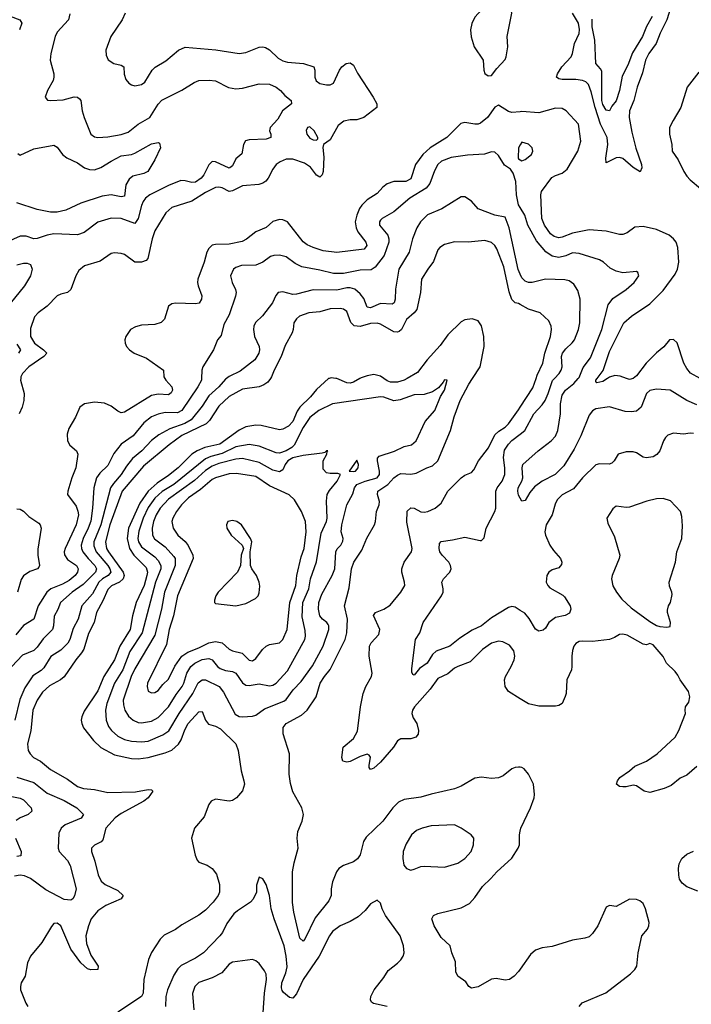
# Model space of a CAD drawing. Header units: inches. Extents: x 1954678 to 2060271, y 904822 to 1016299.
# Tile 239 of 256: x 1997027 to 2001016, y 966283 to 972131. Entities that reach past the tile are written whole.
import ezdxf

# ---------------------------------------------------------------- set-up
doc = ezdxf.new("R2010")
doc.units = ezdxf.units.IN
doc.header["$MEASUREMENT"] = 0
for name, color, linetype in [('B9996', 7, 'Continuous'), ('B9997', 7, 'Continuous'), ('C0906', 7, 'Continuous'), ('C0907', 7, 'Continuous')]:
    doc.layers.add(name, color=color, linetype=linetype)

msp = doc.modelspace()

# ---------------------------------------------------------------- linework, layer by layer
at = {"layer": 'B9996', "color": 5}
for points, elevation in [([(1998106.9, 970000), (1998106.7, 969990), (1998085.6, 969950), (1997990, 969809.3), (1997963.2, 969796.8), (1997890, 969797.1), (1997850, 969787.6), (1997810, 969772.5), (1997763.3, 969736.7), (1997701.5, 969658.5), (1997629.6, 969610.4), (1997586.6, 969553.4), (1997550, 969483.5), (1997502.8, 969437.2), (1997483.5, 969410), (1997467.3, 969350), (1997459.9, 969230), (1997448.2, 969151.8), (1997433.1, 969110), (1997403, 969050), (1997392.7, 969010), (1997394.2, 968990), (1997402.4, 968970), (1997433, 968930), (1997472.4, 968890), (1997483.1, 968870), (1997477.2, 968850), (1997403.9, 968776.1), (1997338.8, 968730), (1997269.6, 968670.4), (1997252.6, 968627.4), (1997230.8, 968589.2), (1997226.9, 968530), (1997220.9, 968510), (1997165.5, 968454.5), (1997130, 968404.1), (1997110, 968385), (1997042.7, 968357.3), (1996979.8, 968290)], 640), ([(1998255.5, 970000), (1998250, 969995.4), (1998210.1, 969949.9), (1998150, 969896.1), (1998110, 969835.4), (1998045, 969755), (1998007.1, 969732.9), (1997918.5, 969701.5), (1997853.8, 969666.2), (1997810, 969631.3), (1997751.9, 969570), (1997696.2, 969523.8), (1997661.1, 969478.9), (1997630, 969429.3), (1997583, 969377), (1997566.4, 969350), (1997508, 969130), (1997467.7, 969030), (1997466.8, 969006.8), (1997481.2, 968970), (1997550.1, 968890), (1997562.4, 968870), (1997567.3, 968850), (1997552.2, 968830), (1997518, 968810), (1997497.6, 968790), (1997459, 968721), (1997396.4, 968650), (1997374.3, 968570), (1997344.4, 968515.6), (1997323.8, 968450), (1997312.2, 968427.8), (1997270, 968386.9), (1997211.7, 968348.3), (1997170, 968281.8), (1997154.1, 968265.9), (1997105.5, 968234.5), (1997056.9, 968163.1), (1997026.7, 968093.3), (1996998.5, 967970)], 660), ([(1997888.6, 970000), (1997894, 969990), (1997930.2, 969950), (1997934, 969930), (1997925.9, 969914.1), (1997910, 969902.9), (1997850, 969907.5), (1997810, 969899.3), (1997650, 969800.7), (1997630, 969796.8), (1997610, 969804.8), (1997570, 969835.8), (1997530, 969852.3), (1997470, 969858.3), (1997411.3, 969850), (1997384, 969830), (1997358.7, 969770), (1997317.9, 969702.1), (1997309.2, 969670), (1997311.4, 969630), (1997324.3, 969604.3), (1997364.9, 969570), (1997372.4, 969550), (1997359.8, 969470), (1997335.5, 969410), (1997312.1, 969330), (1997311.2, 969310), (1997362, 969242), (1997372.8, 969212.8), (1997375.7, 969190), (1997362.1, 969130), (1997296.8, 968990), (1997291.1, 968970), (1997292.1, 968952.1), (1997310, 968924), (1997364, 968890), (1997374.8, 968870), (1997370.1, 968850), (1997355.7, 968830), (1997320.3, 968799.7), (1997281.8, 968778.2), (1997211.6, 968750), (1997187.6, 968730), (1997136.9, 968650), (1997109.6, 968570.4), (1997050, 968532.1), (1997003.4, 968476.6)], 620), ([(1997032.9, 970000), (1997031.9, 969990), (1997053.1, 969910), (1997051.8, 969870), (1997042.1, 969830), (1997022.5, 969790)], 580), ([(1998516.3, 970000), (1998501.4, 969978.6), (1998477.8, 969962.2), (1998450, 969951), (1998350, 969936.9), (1998270, 969892.5), (1998210, 969834.5), (1998154.2, 969750), (1998135.1, 969730), (1997990, 969661), (1997914.4, 969605.6), (1997761.7, 969478.3), (1997636.1, 969330), (1997562.9, 969130), (1997536.1, 969030), (1997542.9, 968990), (1997553.3, 968970), (1997640.7, 968850), (1997646.4, 968830), (1997641.1, 968810), (1997618.6, 968790), (1997572.1, 968767.9), (1997550, 968746.5), (1997521, 968679), (1997483.4, 968610), (1997469.6, 968550), (1997435.1, 968484.9), (1997408.2, 968391.8), (1997394.7, 968370), (1997360.1, 968330), (1997291.1, 968228.9), (1997269.1, 968210), (1997204.6, 968175.4), (1997162.6, 968137.4), (1997131.3, 968090), (1997105.4, 968030), (1997092.1, 967907.9), (1997073.7, 967830), (1997076.5, 967790), (1997087.9, 967770), (1997109, 967750), (1997150, 967727.6), (1997210, 967676.8), (1997310, 967619.8), (1997370, 967577.7), (1997405.9, 967565.9), (1997470, 967559), (1997550, 967540.8), (1997714.7, 967545.3), (1997790, 967559.1), (1997810, 967557.1), (1997817.1, 967550), (1997788.9, 967510), (1997764.9, 967490), (1997630, 967417.3), (1997594.3, 967390), (1997539, 967330), (1997520.6, 967259.4), (1997510, 967247.6), (1997471.1, 967228.9), (1997453.7, 967210), (1997454, 967190), (1997473.3, 967133.3), (1997491.9, 967051.9), (1997510, 967014), (1997534.8, 966994.8), (1997610, 966958.8), (1997641.7, 966930), (1997630.3, 966910), (1997538, 966870), (1997490, 966838.7), (1997452, 966790), (1997434.8, 966750), (1997419.2, 966690), (1997424.2, 966644.2), (1997450, 966575.3), (1997493.4, 966510), (1997491.3, 966490), (1997450, 966488.8), (1997430, 966493.3), (1997390, 966529), (1997331.1, 966610), (1997270, 966749.6), (1997250, 966765.1), (1997230, 966763.7), (1997214.6, 966745.4), (1997158.5, 966650), (1997090.2, 966569.8), (1997073.8, 966530), (1997059.7, 966450), (1997035.8, 966410), (1997030.9, 966390), (1997032.2, 966370), (1997062.5, 966290), (1997075.6, 966270)], 680), ([(1998864.2, 970000), (1998860.9, 969999.1), (1998790, 969934.2), (1998753.6, 969890), (1998690.6, 969829.4), (1998675.2, 969804.8), (1998650, 969745.1), (1998623, 969717), (1998590, 969699.4), (1998570, 969694.2), (1998461.3, 969721.3), (1998430, 969722.2), (1998370, 969711.9), (1998330, 969692), (1998214.6, 969610), (1998126.7, 969590), (1998081.6, 969570), (1998050.1, 969550), (1997967.1, 969470), (1997910, 969423.6), (1997842.6, 969377.4), (1997789, 969330), (1997741.2, 969258.8), (1997672.9, 969110), (1997665.2, 969050), (1997679.4, 968990), (1997704.8, 968950), (1997778.3, 968878.3), (1997785.1, 968850), (1997781.4, 968830), (1997765.9, 968770), (1997719.2, 968670), (1997696.5, 968590), (1997682.9, 968510), (1997621.6, 968410), (1997589.6, 968330), (1997526.8, 968230), (1997490, 968145.5), (1997410, 968024.7), (1997395.4, 967990), (1997392, 967970), (1997395, 967950), (1997406.1, 967926.1), (1997465.4, 967850), (1997508.1, 967808.1), (1997590, 967764), (1997690, 967743.3), (1997730, 967740.9), (1997790, 967749.6), (1997890, 967776.1), (1997930, 967792.9), (1997970.9, 967829.1), (1997985.4, 967854.6), (1998006.9, 967913.1), (1998027.6, 967950), (1998090, 968019.6), (1998110, 968021.3), (1998131.1, 967970), (1998147.3, 967947.3), (1998190, 967934.6), (1998219.3, 967919.3), (1998310.1, 967830.1), (1998324.5, 967790), (1998342.8, 967670), (1998358.8, 967610), (1998361.2, 967590), (1998350, 967551.8), (1998314.7, 967510), (1998290, 967492.9), (1998270, 967489.8), (1998190, 967502), (1998164.2, 967490), (1998149.2, 967470), (1998122.9, 967397.1), (1998066, 967330), (1998046.9, 967270), (1998068.1, 967168.1), (1998079.9, 967139.9), (1998090, 967128.2), (1998141, 967110), (1998170, 967090.6), (1998196.1, 967056.1), (1998213.9, 966993.9), (1998214.2, 966950), (1998205.9, 966930), (1998175.9, 966890), (1998130, 966842.1), (1998090, 966812.9), (1997990, 966755.3), (1997952.7, 966727.3), (1997885.5, 966694.5), (1997861.1, 966670), (1997809.6, 966590.4), (1997792.7, 966550), (1997764.6, 966430), (1997760.2, 966350), (1997750, 966328.8), (1997610, 966237.4)], 720), ([(2000000, 967690.9), (1999990, 967692), (1999970, 967689.8), (1999950, 967681), (1999899.6, 967640.4), (1999870, 967627.8), (1999830, 967623.5), (1999770, 967632), (1999730, 967626.5), (1999650, 967579.3), (1999610, 967562.7), (1999470, 967531.6), (1999410, 967513.5), (1999310, 967500.2), (1999277, 967483), (1999243.2, 967450), (1999183.2, 967370), (1999084.6, 967275.4), (1999069.2, 967250), (1999048.5, 967171.5), (1999033, 967147), (1999010, 967128.6), (1998950, 967108.4), (1998923.1, 967090), (1998909.1, 967070), (1998884.7, 967010), (1998877.7, 966970), (1998877.3, 966930), (1998863, 966897), (1998782.8, 966797.2), (1998720.2, 966670), (1998710, 966657.4), (1998690, 966676.9), (1998655.5, 966830), (1998647.9, 966887.9), (1998647.9, 967070), (1998656.6, 967123.4), (1998680.7, 967210), (1998675.3, 967270), (1998678, 967310), (1998704.1, 967370), (1998712.3, 967410), (1998702.4, 967450), (1998650, 967545.1), (1998634.8, 967594.8), (1998627.4, 967650), (1998629.9, 967769.9), (1998591.4, 967888.6), (1998592.5, 967927.5), (1998610, 967950.2), (1998699.9, 968000.1), (1998735.1, 968030), (1998787.1, 968110), (1998811.9, 968190), (1998836.7, 968230), (1998870, 968271.1), (1998959.7, 968450), (1998969.4, 968490), (1998973.6, 968570), (1998956.2, 968650), (1998983.9, 968756.1), (1998998.4, 968870), (1999011.5, 968910), (1999059.4, 968980.6), (1999089.4, 969050.6), (1999135, 969130), (1999141.2, 969150), (1999147, 969210), (1999161.8, 969250), (1999163.2, 969270), (1999152.5, 969310), (1999154.6, 969330), (1999213.4, 969370), (1999250, 969410.7), (1999270, 969424.9), (1999290, 969434.8), (1999350, 969430.8), (1999382, 969438), (1999446, 969470), (1999478.9, 969481.1), (1999510, 969511.7), (1999585.4, 969690), (1999607, 969773), (1999642.8, 969870), (1999694.5, 969965.5), (1999716.7, 970000)], 720), ([(1999047.2, 970000), (1999010, 969978.3), (1998990, 969972.3), (1998970, 969974.2), (1998910, 969999.3), (1998903.9, 970000)], 720), ([(1999329.3, 970000), (1999310, 969989), (1999270, 969978.2), (1999230, 969978.2), (1999210, 969986), (1999190.1, 970000)], 720), ([(2000000, 968098.2), (1999930, 968141.6), (1999911, 968171), (1999905.8, 968210), (1999911.9, 968230), (1999947, 968290), (1999964, 968330), (1999967.1, 968350), (1999962.2, 968382.2), (1999936.7, 968416.7), (1999896.9, 968436.9), (1999870, 968439.4), (1999830, 968428.3), (1999776.5, 968390), (1999702.3, 968317.7), (1999630, 968289.8), (1999610, 968279.3), (1999570, 968246.6), (1999510, 968218.5), (1999465.6, 968154.4), (1999371.6, 968050), (1999360.1, 968030), (1999355.9, 968010), (1999363.7, 967983.7), (1999384.9, 967950), (1999395.5, 967910), (1999392.8, 967887.2), (1999379.3, 967870), (1999350, 967860.4), (1999290, 967859.7), (1999271.3, 967848.7), (1999247.2, 967810), (1999170, 967720.6), (1999130, 967685.7), (1999110, 967678.4), (1999102.6, 967690), (1999102.5, 967702.5), (1999111, 967751), (1999102.9, 967762.9), (1999090, 967769.5), (1999050, 967755.8), (1998990, 967725.4), (1998970, 967721.7), (1998946.3, 967726.3), (1998941.1, 967750), (1998948.2, 967810), (1999010, 967861.3), (1999033.8, 967906.2), (1999051.7, 968050), (1999067.2, 968130), (1999082.8, 968170), (1999116.8, 968230), (1999119.8, 968250), (1999102.5, 968350), (1999105.6, 968410), (1999114.8, 968430), (1999160, 968480), (1999165.2, 968510), (1999128.5, 968591.5), (1999140.9, 968610), (1999190.7, 968629.3), (1999226.5, 968653.5), (1999289.8, 968730), (1999313.7, 968770), (1999313.5, 968790), (1999297.3, 968850), (1999297.7, 968870), (1999310.5, 968910), (1999353.2, 968970), (1999359, 968990), (1999326.8, 969146.8), (1999328, 969212), (1999350, 969231.4), (1999370, 969229.4), (1999408.9, 969208.9), (1999430, 969205.6), (1999450.7, 969209.3), (1999494.8, 969230), (1999530, 969260.2), (1999570.9, 969330), (1999650, 969410.3), (1999670, 969425.7), (1999710, 969441.1), (1999723.6, 969456.4), (1999752.2, 969510), (1999811.1, 969588.9), (1999850, 969665.5), (1999873, 969687), (1999910, 969710.2), (1999930, 969731), (1999990, 969813.4), (2000000, 969828.7)], 680), ([(2000000, 968623), (1999970, 968641.7), (1999950, 968646), (1999930, 968639.8), (1999830, 968577.5), (1999770, 968530.6), (1999714.3, 968505.7), (1999641.7, 968458.3), (1999582.3, 968410), (1999500, 968380), (1999479.7, 968360.3), (1999447.4, 968310), (1999402, 968278), (1999370, 968237.2), (1999361.5, 968241.5), (1999356, 968256), (1999356.6, 968276.6), (1999377, 968450), (1999404.5, 968490), (1999423.5, 968550), (1999532, 968710), (1999541.4, 968730), (1999543.1, 968750), (1999535.1, 968790), (1999544, 968810), (1999582.6, 968850), (1999589.7, 968870), (1999586.6, 968890), (1999575.1, 968910), (1999535.6, 968950), (1999523, 968970), (1999518.9, 968990), (1999520.8, 969019.2), (1999530, 969032.4), (1999598.2, 969041.8), (1999670, 969058), (1999762, 969038), (1999770, 969038), (1999786.2, 969053.8), (1999797.6, 969110), (1999849, 969210), (1999854.8, 969230), (1999854.8, 969330), (1999863.5, 969350), (1999892.8, 969390), (1999907.9, 969430), (1999908.2, 969470), (1999899.8, 969530), (1999905.9, 969574.1), (1999929.4, 969610.6), (1999950, 969630.8), (2000000, 969669.6)], 660), ([(2000000, 969289.2), (1999990, 969306.4), (1999985.7, 969330), (1999987.7, 969350), (2000000, 969372.1)], 640), ([(1997010, 969225.5), (1997030, 969223.2), (1997050, 969212.5), (1997080.5, 969180.5), (1997140.1, 969140.1), (1997148.1, 969130), (1997153.3, 969110), (1997133.4, 968986.6), (1997133.9, 968950), (1997144, 968890), (1997140.1, 968879.9), (1997133.2, 968870), (1997087, 968853), (1997050, 968827.6), (1997034.6, 968805.4), (1997013.5, 968730)], 580), ([(1997010, 967631.5), (1997110, 967601.5), (1997190, 967537.7), (1997290, 967492.8), (1997365.8, 967450), (1997405.7, 967410), (1997392.1, 967387.9), (1997297.6, 967350), (1997272.2, 967330), (1997259.9, 967300.1), (1997254.4, 967210), (1997261.8, 967190), (1997310, 967136.5), (1997326.8, 967106.8), (1997363, 966970), (1997352.3, 966927.7), (1997341.8, 966910), (1997330, 966901), (1997290, 966904.8), (1997182.5, 966962.5), (1997090, 967030.9), (1997054.3, 967045.7), (1997030, 967049.9), (1996996.2, 967043.8)], 660), ([(1996970, 967519.8), (1997030, 967507.3), (1997050, 967497.8), (1997094.2, 967450), (1997098.5, 967430), (1997077.4, 967410), (1997029.6, 967390.4), (1997005.5, 967374.5)], 640), ([(1997002.4, 967270), (1997034.5, 967190), (1997034.2, 967165.8), (1997010, 967161.3)], 640), ([(2000000, 966492.5), (1999990, 966478.4), (1999964.4, 966450), (1999936.3, 966430), (1999910, 966427.6), (1999857, 966437), (1999830, 966433.1), (1999750, 966387.8), (1999710, 966379.3), (1999694, 966390), (1999677.2, 966417.2), (1999629.6, 966449.6), (1999616.6, 966476.6), (1999615.9, 966535.9), (1999593.2, 966590), (1999584, 966630), (1999530, 966679.3), (1999489.6, 966750), (1999475.1, 966790), (1999485.2, 966810), (1999510, 966823), (1999650, 966856.5), (1999698.1, 966881.9), (1999730, 966917.7), (1999776.1, 966983.9), (1999826.2, 967030), (1999860.8, 967070), (1999950, 967151.5), (1999988.1, 967210), (1999996.2, 967230), (1999995.1, 967290), (2000000, 967310.9)], 720), ([(1999210, 966269.8), (1999128.5, 966288.5), (1999116.9, 966296.9), (1999109.8, 966309.8), (1999112.8, 966330), (1999132.4, 966370), (1999190, 966442.6), (1999215.3, 966484.7), (1999270, 966526.7), (1999290, 966547.7), (1999304.8, 966570), (1999310.8, 966590), (1999307.3, 966630), (1999287.7, 966690), (1999199.3, 966810), (1999179.2, 966850), (1999170, 966884), (1999150, 966902.7), (1999110, 966880.9), (1999079.2, 966840.8), (1999037.2, 966802.8), (1998990, 966774.6), (1998930, 966749.9), (1998884.9, 966715.1), (1998867.4, 966690), (1998805.9, 966570), (1998710, 966429.8), (1998670, 966344.7), (1998650, 966318.9), (1998630, 966324.4), (1998593.2, 966353.2), (1998584.9, 966364.9), (1998581.3, 966381.3), (1998583.2, 966410), (1998607.7, 966470), (1998614.6, 966505.4), (1998609.9, 966569.9), (1998598.3, 966630), (1998538, 966790), (1998521, 966850), (1998510, 966928.7), (1998490, 966994), (1998470, 967028.7), (1998450, 967038), (1998434, 966990), (1998432.4, 966950), (1998413, 966907), (1998397, 966890), (1998320.6, 966839.4), (1998299.6, 966820.4), (1998256.5, 966763.5), (1998231.3, 966710), (1998215.8, 966690), (1998118.2, 966590), (1998070, 966557), (1997985.7, 966514.3), (1997965.2, 966494.8), (1997943.1, 966456.9), (1997904.5, 966370), (1997894.4, 966330), (1997893, 966270)], 740), ([(1998473.1, 966233.1), (1998480.6, 966350), (1998493.7, 966430), (1998490, 966462.7), (1998481.8, 966481.8), (1998450, 966526.6), (1998430, 966542), (1998410, 966549.7), (1998290, 966533.3), (1998270, 966521.4), (1998226.5, 966470), (1998170, 966439.9), (1998090, 966412.7), (1998066.7, 966390), (1998053.4, 966346.6), (1998061.6, 966250)], 760)]:
    msp.add_lwpolyline(points, dxfattribs=dict(at, elevation=elevation))
for points, elevation in [([(1999550, 969992.7), (1999542.8, 969977.2), (1999515.3, 969944.7), (1999478.9, 969921.1), (1999430, 969904.4), (1999370, 969902.8), (1999286.4, 969873.6), (1999250, 969867.8), (1999190, 969889.1), (1999169.2, 969890.8), (1998884.9, 969850), (1998802.9, 969810), (1998750, 969768.8), (1998710, 969708.6), (1998656.2, 969603.8), (1998643.9, 969590), (1998610, 969570.4), (1998570, 969556.7), (1998550, 969557.9), (1998450, 969597.5), (1998390, 969608.6), (1998310, 969594.1), (1998230, 969553.7), (1998162.8, 969537.2), (1998130, 969523.6), (1997941.5, 969370), (1997872.1, 969327.9), (1997828.5, 969290), (1997790, 969232.9), (1997760.5, 969170), (1997733.5, 969093.5), (1997729.1, 969050), (1997732.1, 969030), (1997750, 969000.4), (1997830, 968940.9), (1997850, 968918.9), (1997864.2, 968890), (1997864.9, 968870), (1997832.6, 968790), (1997753.3, 968490), (1997681.3, 968378.7), (1997638.6, 968270), (1997589.3, 968190), (1997545.1, 968070), (1997537, 968030), (1997540.9, 967970), (1997553.7, 967933.7), (1997571, 967910), (1997610, 967876.1), (1997650, 967856), (1997690, 967846.4), (1997750, 967841.7), (1997790, 967845.6), (1997876.8, 967883.2), (1997912, 967908), (1997973.3, 968010), (1998055.7, 968130), (1998086.7, 968193.3), (1998110, 968210.8), (1998130, 968210.1), (1998212.2, 968170), (1998237.5, 968137.5), (1998306.8, 968006.8), (1998330, 967992), (1998350, 967990.2), (1998410, 967994), (1998430, 967999.7), (1998481.6, 968038.4), (1998596.1, 968083.9), (1998610, 968094), (1998650.4, 968150), (1998699.2, 968200.8), (1998765.7, 968294.3), (1998828.6, 968410), (1998862.7, 968510), (1998863.7, 968530), (1998859.3, 968539.3), (1998852.1, 968550), (1998824.8, 968570), (1998810.4, 968590.4), (1998802.6, 968630), (1998803.5, 968670), (1998820.9, 968719.1), (1998883.5, 968830), (1998898.8, 968870), (1998904.8, 968970), (1998912.7, 968987.3), (1998934.3, 969010), (1998945.9, 969034.1), (1998948.3, 969050), (1998936.8, 969090), (1998940.6, 969130), (1998970.8, 969250), (1999005.8, 969314.2), (1999015, 969350), (1999030, 969370.8), (1999079.3, 969390), (1999150.9, 969410), (1999164.5, 969430), (1999165, 969450), (1999152.8, 969510), (1999152.6, 969527.4), (1999162.4, 969537.6), (1999252.4, 969567.6), (1999310, 969595.8), (1999353.3, 969606.7), (1999381.2, 969630), (1999435.6, 969744.4), (1999492.7, 969810), (1999526.5, 969893.5), (1999550, 969931), (1999566, 969990)], 740), ([(1998850, 969571.2), (1998839.5, 969560.5), (1998824.2, 969555.8), (1998710, 969541.8), (1998650, 969528.3), (1998619, 969510), (1998603.5, 969490), (1998590, 969457.8), (1998570, 969445), (1998530, 969455.3), (1998450, 969501.7), (1998350, 969525.1), (1998310, 969521.5), (1998210, 969495.4), (1998170, 969478.6), (1998130, 969452.5), (1998065.4, 969394.6), (1997910, 969283.1), (1997861.5, 969230), (1997838.2, 969190), (1997822.2, 969150), (1997813.6, 969110), (1997814.7, 969070), (1997826.9, 969046.9), (1997890, 968999.5), (1997943.2, 968943.2), (1997950.7, 968930), (1997949.2, 968890), (1997887.4, 968730), (1997868.9, 968630), (1997830, 968475.3), (1997710, 968275.9), (1997689.7, 968230), (1997642.1, 968090), (1997642.6, 968062.6), (1997650.9, 968030), (1997673.8, 967993.8), (1997700.2, 967970), (1997730, 967956.8), (1997750, 967955), (1997810, 967964.6), (1997850, 967986.6), (1997910, 968050.1), (1997956.1, 968123.9), (1997992.2, 968170), (1998002.4, 968190), (1998019.9, 968250), (1998043.6, 968290), (1998067.7, 968310), (1998110, 968331.4), (1998150, 968337.8), (1998169.6, 968329.6), (1998202.5, 968290), (1998218, 968278), (1998250, 968266), (1998290, 968260.4), (1998310, 968250.1), (1998350, 968191.7), (1998370, 968179.4), (1998390, 968175.9), (1998450, 968186), (1998510, 968173.7), (1998530, 968177.7), (1998550, 968190.2), (1998617.1, 968262.9), (1998720.2, 968450), (1998724.7, 968470), (1998723.3, 968503.3), (1998703.7, 968583.7), (1998708.5, 968670), (1998744.6, 968750), (1998753.2, 968810), (1998789.5, 968910.5), (1998818.4, 969081.6), (1998849.1, 969150), (1998853.7, 969170), (1998849.3, 969270.7), (1998854.1, 969310), (1998866.2, 969333.8), (1998913.5, 969390), (1998932.7, 969430), (1998915.6, 969435.6), (1998870, 969434.7), (1998850, 969438.9), (1998830, 969460.9), (1998829, 969511), (1998852, 969550), (1998853.2, 969566.8), (1998858, 969570)], 760), ([(1999030, 969515.3), (1998984.7, 969450), (1999010, 969447.2), (1999021.2, 969450), (1999037.6, 969470), (1999039.5, 969490)], 760), ([(1998315.4, 969435.4), (1998270, 969433.9), (1998190, 969409.9), (1998170, 969399.7), (1998100.2, 969339.8), (1998029.6, 969290.4), (1997987.7, 969250), (1997957.3, 969210), (1997936.3, 969170), (1997931, 969150), (1997937.8, 969110), (1997965.5, 969070), (1998010, 969030.8), (1998028.1, 969008.1), (1998055.9, 968950), (1998056.2, 968930), (1997964.4, 968710), (1997940.1, 968590), (1997914.8, 968510), (1997899.5, 968420.5), (1997786.6, 968190), (1997783.8, 968170), (1997790, 968143.7), (1997810, 968133.8), (1997830, 968135.5), (1997850, 968146), (1997876.7, 968183.3), (1997910, 968214), (1997948.3, 968291.7), (1997989.9, 968350.1), (1998024.6, 968375.4), (1998090, 968400.3), (1998150, 968430.9), (1998190, 968438.8), (1998228.9, 968430), (1998271.9, 968391.9), (1998290, 968382.1), (1998348.1, 968368.1), (1998390, 968328), (1998410, 968322.6), (1998430, 968336.2), (1998469.5, 968390.5), (1998490, 968410.2), (1998510, 968419.4), (1998569.9, 968430.1), (1998590, 968449.2), (1998616.1, 968510), (1998631.3, 968670), (1998666.6, 968770), (1998672.7, 968830), (1998699.2, 968940.8), (1998715.9, 968990), (1998728.5, 969090), (1998724.1, 969150), (1998699.9, 969210), (1998658.4, 969278.4), (1998628.1, 969308.1), (1998510, 969362), (1998430, 969417.6)], 780), ([(1998290, 969156.9), (1998264, 969150), (1998254.9, 969130), (1998257, 969110), (1998283.7, 969070), (1998347.3, 969010), (1998356, 968990), (1998342, 968950), (1998338.4, 968890), (1998321.1, 968850), (1998205.8, 968730), (1998191.8, 968710), (1998183.1, 968683.1), (1998184, 968670), (1998190, 968664), (1998310, 968649.2), (1998370, 968663.5), (1998427.5, 968692.5), (1998442.7, 968710), (1998450, 968727.7), (1998452.9, 968767.1), (1998449.9, 968790), (1998434.1, 968830), (1998406.6, 968870), (1998398.3, 968890), (1998396.2, 968970), (1998405.2, 969030), (1998397, 969050), (1998345.1, 969130), (1998317.2, 969150)], 820), ([(1999610, 967349.4), (1999470, 967342.3), (1999417.3, 967330), (1999384.7, 967315.3), (1999354.4, 967290), (1999323, 967237), (1999305.3, 967190), (1999302, 967150), (1999308.2, 967110), (1999324, 967090), (1999350, 967080.5), (1999370, 967085.5), (1999410, 967101.6), (1999430, 967104.4), (1999550, 967097.6), (1999630, 967121.1), (1999670, 967148.8), (1999708, 967190), (1999721.6, 967230), (1999724, 967270), (1999708.7, 967290), (1999649, 967330)], 740)]:
    msp.add_lwpolyline(points, close=True, dxfattribs=dict(at, elevation=elevation))
at = {"layer": 'B9997', "color": 5}
for points, elevation in [([(1999870, 972269.7), (1999834.6, 972265.4), (1999810, 972249.4), (1999770, 972189.4), (1999730, 972145.1), (1999712.4, 972107.6), (1999705.2, 972070), (1999708.6, 972028.6), (1999726.5, 971970), (1999780.3, 971890), (1999783.1, 971830), (1999790, 971811), (1999810, 971796.3), (1999830, 971798.8), (1999860.1, 971839.9), (1999910, 971894.9), (1999915.9, 971910), (1999926.6, 971970), (1999921.5, 972030), (1999949.8, 972170), (1999942.3, 972210), (1999923, 972243), (1999901.3, 972261.3)], 620), ([(1998750, 971494.5), (1998737.3, 971490), (1998728.1, 971471.9), (1998731.7, 971450), (1998750, 971426.7), (1998770, 971417.6), (1998790, 971416), (1998797, 971423), (1998797, 971430), (1998776.4, 971470)], 580)]:
    msp.add_lwpolyline(points, close=True, dxfattribs=dict(at, elevation=elevation))
for points, elevation in [([(1997652.7, 972170), (1997635.5, 972130), (1997568.8, 972030), (1997538, 971950), (1997539.9, 971919.9), (1997552, 971892), (1997586, 971870), (1997630, 971861.3), (1997645.5, 971850), (1997646.5, 971806.5), (1997656.2, 971776.2), (1997674.1, 971754.1), (1997690, 971743.8), (1997710, 971738.4), (1997750, 971746.4), (1997770, 971760.4), (1997813.5, 971830), (1997830.6, 971849.4), (1997894.7, 971885.3), (1997970, 971949.1), (1998010, 971967.6), (1998191.4, 971951.4), (1998330, 971929.1), (1998370, 971936.5), (1998450, 971967.4), (1998470, 971970.3), (1998486.1, 971966.1), (1998510, 971952.4), (1998561.4, 971901.4), (1998590, 971887.2), (1998617.7, 971877.7), (1998713, 971870), (1998773.4, 971850), (1998780.8, 971830), (1998779.7, 971790), (1998787.5, 971767.5), (1998810, 971752.4), (1998850, 971743.8), (1998870, 971743.6), (1998890, 971752.7), (1998926.6, 971830), (1998940.5, 971850), (1998965.1, 971870), (1998990, 971875), (1999010, 971860.4), (1999033, 971813), (1999126, 971670), (1999147.3, 971630), (1999147.3, 971610), (1999070.7, 971549.3), (1999030, 971536.3), (1998990, 971535.2), (1998952.7, 971527.3), (1998917.7, 971502.3), (1998870, 971417), (1998830.7, 971389.3), (1998828, 971372), (1998834.1, 971314.1), (1998830.1, 971229.9), (1998824.2, 971210), (1998810, 971194.7), (1998790, 971207.3), (1998754.1, 971254.1), (1998719, 971279), (1998650, 971303), (1998610, 971301.4), (1998573.6, 971286.4), (1998550, 971269.8), (1998530, 971243.5), (1998503.1, 971190), (1998488.1, 971171.9), (1998470, 971159.5), (1998447.3, 971152.7), (1998350, 971143.9), (1998290, 971113.5), (1998270, 971109.8), (1998230, 971131.9), (1998210, 971136.5), (1998190, 971133.2), (1998130, 971103.4), (1998050, 971052.7), (1997930, 971014.6), (1997895.6, 970984.4), (1997830, 970877.7), (1997813.3, 970830), (1997787.4, 970712.6), (1997778.6, 970701.4), (1997750.1, 970689.9), (1997710, 970691.5), (1997650, 970736.5), (1997630, 970742.5), (1997590, 970745.3), (1997570, 970741.7), (1997504.2, 970695.8), (1997411, 970669), (1997378.2, 970641.8), (1997360.9, 970610), (1997330, 970527.8), (1997310, 970511.2), (1997270, 970500.3), (1997250, 970489.8), (1997189, 970430), (1997135.6, 970390), (1997114.5, 970365.5), (1997090, 970297.2), (1997091.6, 970250), (1997115.1, 970210), (1997168, 970170), (1997187.2, 970150), (1997169.2, 970130), (1997080.2, 970070), (1997043.8, 970030), (1997033.8, 970010), (1997032.9, 970000)], 580), ([(1997324.9, 972164.9), (1997316.9, 972130), (1997250, 972055.8), (1997237.7, 972030), (1997211.8, 971930), (1997207.4, 971890), (1997229.2, 971810), (1997230.2, 971790), (1997226, 971770), (1997192.6, 971710), (1997178, 971670), (1997192.5, 971652.5), (1997211.5, 971651.5), (1997285.8, 971654.2), (1997350, 971671.6), (1997370, 971670.3), (1997381.4, 971661.4), (1997390.3, 971650), (1997397.7, 971590), (1997410.3, 971550), (1997450, 971450.5), (1997470, 971435.2), (1997490, 971430.2), (1997550, 971435), (1997630, 971448.7), (1997670, 971463), (1997730, 971510.8), (1997800.3, 971550), (1997850, 971629), (1997870, 971652.9), (1997990, 971711.6), (1998062.1, 971757.9), (1998090, 971768.7), (1998151.5, 971771.5), (1998190, 971767), (1998267.9, 971727.9), (1998310, 971719.4), (1998350, 971724.2), (1998450, 971749.3), (1998510, 971748.6), (1998550.1, 971730.1), (1998576.1, 971710), (1998601.3, 971681.3), (1998638.4, 971650), (1998641.6, 971630), (1998588.5, 971590), (1998560.3, 971539.7), (1998514, 971490), (1998510.5, 971470), (1998518, 971450), (1998519.1, 971430), (1998490, 971421.8), (1998390, 971417.8), (1998368.2, 971411.8), (1998355.5, 971390), (1998346.6, 971333.4), (1998310, 971303.6), (1998290, 971262.7), (1998274.8, 971250), (1998270, 971248.6), (1998190, 971285.6), (1998170, 971288.2), (1998150, 971269.6), (1998120.7, 971210), (1998105.1, 971190), (1998070, 971165.3), (1998050, 971162.8), (1998010, 971174.4), (1997983.9, 971176.1), (1997910, 971146.9), (1997799.1, 971090), (1997773.8, 971070), (1997760.1, 971050), (1997750, 971027.8), (1997730, 970949.6), (1997710, 970921), (1997630, 970950.9), (1997570, 970952), (1997490, 970927.4), (1997410, 970866.6), (1997370, 970852.2), (1997230, 970858.5), (1997190, 970850.6), (1997130, 970830.7), (1997110, 970829.8), (1997065.3, 970845.3), (1997030, 970845.3), (1996950, 970809.8)], 560), ([(1996970, 972151.6), (1997027, 972130), (1997040.2, 972110), (1997026, 972070)], 540), ([(2000000, 971583.5), (1999950, 971578.7), (1999930, 971585.6), (1999870, 971622.4), (1999850, 971612), (1999805.7, 971550), (1999763.2, 971516.8), (1999750, 971510.9), (1999730, 971509.9), (1999670, 971520.4), (1999646.3, 971513.7), (1999563.5, 971430), (1999465.8, 971370), (1999420.9, 971330), (1999378.5, 971270), (1999350, 971186), (1999320.7, 971170), (1999250, 971169.9), (1999210, 971156.2), (1999183.4, 971136.6), (1999150, 971099), (1999090, 971060.9), (1999059, 971030), (1999045.6, 971010), (1999028.9, 970970), (1999020.1, 970930), (1999025.2, 970894.8), (1999035, 970870), (1999083.6, 970810), (1999088, 970790), (1999072.2, 970767.8), (1998910, 970747.2), (1998830, 970758.5), (1998770, 970776.9), (1998733.4, 970793.4), (1998710.6, 970810.6), (1998617.4, 970930), (1998590, 970942.8), (1998570, 970944.7), (1998530, 970931.9), (1998490, 970897.2), (1998430, 970869.8), (1998373.5, 970826.5), (1998347.5, 970812.5), (1998270, 970798.3), (1998190, 970795.5), (1998170, 970790.8), (1998150, 970772.4), (1998138.5, 970750), (1998122.7, 970690), (1998084.6, 970590), (1998082.1, 970570), (1998086.4, 970550), (1998109.5, 970490), (1998107.5, 970470), (1998092.8, 970447.2), (1998070, 970442.5), (1997952.8, 970447.2), (1997930, 970443.1), (1997911.3, 970428.7), (1997887, 970353), (1997867.4, 970332.6), (1997830, 970320.3), (1997750, 970315.8), (1997713.6, 970306.4), (1997684.2, 970290), (1997656.9, 970250), (1997651.4, 970230), (1997652.7, 970210), (1997661.1, 970190), (1997678, 970170), (1997706.4, 970150), (1997779.6, 970119.6), (1997880.3, 970050), (1997883.2, 970010), (1997888.6, 970000)], 620), ([(1997015.5, 971335.5), (1997030, 971326.3), (1997110, 971363.2), (1997230, 971385.5), (1997250, 971374), (1997281.3, 971330), (1997306, 971310), (1997370, 971279.7), (1997410.9, 971250.9), (1997441.1, 971241.1), (1997470, 971239.9), (1997508, 971252), (1997570, 971291.4), (1997630, 971322.7), (1997690, 971331), (1997710, 971338), (1997810, 971393.2), (1997850, 971401), (1997858, 971398), (1997864, 971370), (1997830, 971297.6), (1997787.2, 971230), (1997763.6, 971216.4), (1997697.9, 971202.1), (1997676, 971184), (1997657.2, 971150), (1997650, 971081.6), (1997630, 971079.3), (1997570, 971089.9), (1997517.5, 971082.5), (1997390, 971042), (1997299.7, 971000.3), (1997250, 970988.1), (1997210, 970988.2), (1997130, 971003.7), (1997010, 971042.3)], 540), ([(2000000, 971387), (1999989.4, 971370), (1999987.4, 971310), (1999990, 971304), (2000000, 971298.5)], 640), ([(2000000, 971015.2), (1999990, 971031.2), (1999977.3, 971090), (1999974.5, 971170), (1999959, 971219), (1999942, 971242), (1999906.4, 971266.4), (1999870, 971323.7), (1999850, 971344), (1999830, 971345.2), (1999788.3, 971331.7), (1999686.7, 971326.7), (1999590, 971311.3), (1999533.1, 971290), (1999510, 971270.7), (1999490, 971234), (1999462.2, 971157.8), (1999441.4, 971130), (1999343.9, 971070), (1999249.1, 970990), (1999179.3, 970950), (1999170, 970939.5), (1999164.9, 970930), (1999164.6, 970910), (1999214, 970850), (1999220.2, 970830), (1999219.3, 970810), (1999191.5, 970730), (1999138.8, 970661.2), (1999114.6, 970645.4), (1999050, 970642.7), (1998950, 970622.6), (1998890, 970623.4), (1998810, 970643), (1998702.1, 970662.1), (1998662.3, 970682.3), (1998610, 970721.6), (1998570, 970732.2), (1998536, 970730), (1998516.7, 970723.3), (1998470, 970689.8), (1998430, 970673.3), (1998344.7, 970670), (1998310, 970659.7), (1998296.4, 970650), (1998279.5, 970610), (1998288.8, 970570), (1998308.2, 970528.2), (1998312.2, 970510), (1998309.1, 970489.1), (1998270, 970378.4), (1998239.1, 970320.9), (1998224.1, 970255.9), (1998202, 970230), (1998178, 970170), (1998114.9, 970070), (1998108.1, 970050), (1998106.9, 970000)], 640), ([(2000000, 970619.7), (1999987.7, 970647.7), (1999935, 970895), (1999910, 970957.4), (1999850, 970969.7), (1999750, 971006.9), (1999710, 971053), (1999670, 971078.4), (1999650, 971079.6), (1999533.5, 971006.5), (1999450, 970972.5), (1999407.3, 970930), (1999385.7, 970894.3), (1999360.4, 970830), (1999339.5, 970750), (1999279.1, 970650), (1999259.1, 970530), (1999257.4, 970470), (1999250.8, 970449.2), (1999238.5, 970441.5), (1999170, 970444.3), (1999110, 970419.2), (1999090, 970423.1), (1999070, 970474), (1999050, 970502.4), (1999018.3, 970530), (1998990, 970538.2), (1998970, 970538.2), (1998910, 970524.9), (1998770, 970527), (1998670, 970500.6), (1998650, 970499.1), (1998590, 970515.1), (1998561.6, 970510), (1998547.5, 970492.5), (1998528.9, 970450), (1998468.3, 970371.7), (1998428.3, 970331.7), (1998418, 970310), (1998415.6, 970290), (1998421.8, 970250), (1998449.2, 970190), (1998451, 970170), (1998446.5, 970150), (1998422.7, 970110), (1998335.7, 970044.3), (1998270, 970012), (1998255.5, 970000)], 660), ([(2000000, 970439.3), (1999990, 970445), (1999970, 970449.8), (1999950, 970469.8), (1999934.1, 970514.1), (1999903.6, 970663.6), (1999860.7, 970770), (1999850, 970788.8), (1999830, 970807.4), (1999790, 970819.2), (1999690, 970808.6), (1999610, 970811.3), (1999550, 970795.6), (1999522, 970778), (1999510, 970763.6), (1999484.7, 970695.3), (1999450.2, 970650), (1999413.6, 970590), (1999408, 970510), (1999385.3, 970410), (1999369.5, 970390), (1999325.1, 970350), (1999295.1, 970290), (1999280.8, 970279.2), (1999270, 970274.9), (1999250, 970277.2), (1999170, 970322.7), (1999150, 970328.4), (1999110, 970326.1), (1999050, 970309.3), (1999013.1, 970313.1), (1998993.1, 970333.1), (1998970, 970397.2), (1998950.8, 970410.8), (1998930, 970414.7), (1998870, 970413.7), (1998810, 970394.7), (1998744.9, 970390), (1998689.5, 970370.5), (1998670, 970355.1), (1998655.2, 970330), (1998651.6, 970290), (1998644.6, 970270), (1998603.3, 970196.7), (1998580.5, 970130), (1998538.4, 970050), (1998523.3, 970010), (1998516.3, 970000)], 680), ([(1997010, 970675.2), (1997050, 970684.9), (1997070, 970684.9), (1997090, 970676.4), (1997101.1, 970650), (1997090.4, 970610), (1997054.3, 970550), (1996970, 970444.5)], 560), ([(1999716.7, 970000), (1999761.6, 970070), (1999785.8, 970190), (1999783.4, 970250), (1999770, 970312), (1999750, 970341.6), (1999714.8, 970354.8), (1999670, 970348.5), (1999650, 970335.6), (1999570, 970258.2), (1999524.9, 970195.1), (1999447.4, 970110), (1999390, 970034.8), (1999329.3, 970000)], 720), ([(1997010, 970204), (1997030.9, 970170), (1997018.5, 970150)], 560), ([(1999190.1, 970000), (1999170, 970014.1), (1999130, 970023), (1999090, 970016.5), (1999055.3, 970004.7), (1999047.2, 970000)], 720), ([(1998903.9, 970000), (1998876.7, 970003.3), (1998864.2, 970000)], 720)]:
    msp.add_lwpolyline(points, dxfattribs=dict(at, elevation=elevation))
at = {"layer": 'C0906', "color": 5}
for points, elevation in [([(2000000, 969828.7), (2000075.6, 969944.4), (2000094.8, 970000)], 680), ([(2000000, 969669.6), (2000028.3, 969691.7), (2000081.7, 969790), (2000130, 969843.2), (2000147.9, 969870), (2000166.7, 969910), (2000191.9, 969988.1), (2000203.2, 970000)], 660), ([(2000000, 969372.1), (2000009.9, 969390), (2000015.5, 969410), (2000012.1, 969470), (2000015.8, 969490), (2000106.2, 969570), (2000183.8, 969630), (2000210, 969657.7), (2000224, 969690), (2000239.5, 969790), (2000238.6, 969850), (2000250, 969900.8), (2000268.8, 969931.2), (2000317.9, 969970), (2000344.5, 970000)], 640), ([(2000518.8, 970000), (2000490, 969981.4), (2000454.8, 969974.8), (2000450, 969982), (2000449.1, 969990), (2000457, 970000)], 620), ([(2000671, 970000), (2000670, 969999.2), (2000650, 969993.5), (2000631, 970000)], 620), ([(2001050, 969842.8), (2000988.9, 969868.9), (2000890, 969929.8), (2000810, 969937.4), (2000770, 969928.2), (2000750.2, 969910), (2000719.2, 969830), (2000690, 969806.3), (2000658.9, 969801.1), (2000623.9, 969803.9), (2000530, 969832.3), (2000450, 969819.2), (2000430, 969807.1), (2000410, 969781.1), (2000359.9, 969660.1), (2000319.6, 969580.4), (2000258.2, 969481.8), (2000206.9, 969430), (2000130, 969390.5), (2000084.5, 969355.5), (2000057.3, 969322.7), (2000030, 969275.6), (2000010, 969272), (2000000, 969289.2)], 640), ([(2001030, 969673.8), (2001010, 969676.1), (2000970, 969669.8), (2000910, 969674.6), (2000877.7, 969662.3), (2000862.6, 969650), (2000850.2, 969630), (2000830, 969569.4), (2000812.4, 969547.6), (2000790, 969535.1), (2000748.6, 969528.6), (2000730, 969532.8), (2000690, 969558.9), (2000670, 969565.1), (2000630, 969565.1), (2000581, 969550), (2000558, 969510), (2000543.4, 969496.6), (2000528.6, 969491.4), (2000470, 969493.1), (2000450, 969486.6), (2000370.2, 969410), (2000315.7, 969344.3), (2000250, 969308.4), (2000220.2, 969279.8), (2000207.5, 969252.5), (2000190.2, 969190), (2000153.8, 969130), (2000146.1, 969090), (2000150.1, 969070), (2000176.1, 969010), (2000197.9, 968977.9), (2000240.2, 968930), (2000246.3, 968910), (2000245.5, 968894.5), (2000230, 968875.6), (2000190, 968863.1), (2000170.2, 968849.8), (2000158.5, 968830), (2000154.7, 968790), (2000163.6, 968770), (2000176, 968756), (2000252.7, 968712.7), (2000262.3, 968702.3), (2000296.5, 968650), (2000300.3, 968630), (2000293, 968607), (2000267.5, 968592.5), (2000210, 968580.9), (2000170.2, 968550), (2000150, 968518), (2000135.4, 968504.6), (2000110, 968499.3), (2000090, 968511.2), (2000054, 968574), (2000026.5, 968606.5), (2000000, 968623)], 660), ([(2001050, 967696.5), (2000990, 967644), (2000950, 967626.5), (2000896.9, 967583.1), (2000855.8, 967564.2), (2000770, 967541.1), (2000736, 967550), (2000690, 967580.3), (2000670, 967585), (2000630, 967574.5), (2000610, 967574.5), (2000590, 967576.9), (2000571.6, 967590), (2000577.4, 967610), (2000591.8, 967630), (2000650, 967670.3), (2000681.6, 967698.4), (2000750, 967727.1), (2000812.6, 967770), (2000921.3, 967870), (2000942, 967910), (2000982, 968010), (2000979, 968030), (2000982.7, 968050), (2001002, 968078), (2001008.3, 968110), (2001000.4, 968140.4), (2000950, 968209.6), (2000937.1, 968237.1), (2000920.1, 968260.1), (2000869.4, 968310), (2000849.4, 968349.4), (2000790, 968418), (2000770, 968426), (2000750, 968418), (2000730, 968421.2), (2000635.8, 968475.8), (2000610, 968482.3), (2000590, 968480.4), (2000559.2, 968460.8), (2000530, 968450.7), (2000430, 968438.5), (2000370, 968440.3), (2000350, 968437.4), (2000330, 968426.3), (2000318.5, 968410), (2000310, 968384), (2000305.7, 968350), (2000307.5, 968290), (2000303.9, 968270), (2000277.1, 968210), (2000272.7, 968130), (2000267.9, 968112.1), (2000249.3, 968070.7), (2000230, 968057.3), (2000210, 968053.8), (2000110, 968054.2), (2000048.3, 968068.3), (2000000, 968098.2)], 680), ([(2000000, 967310.9), (2000004.5, 967330), (2000060.4, 967450), (2000082.6, 967510), (2000085.7, 967530), (2000079.7, 967590), (2000049.6, 967650), (2000022.5, 967682.5), (2000009.8, 967689.8), (2000000, 967690.9)], 720), ([(2001055, 966955), (2000990, 966981.8), (2000961.9, 967001.9), (2000946.9, 967026.9), (2000942, 967050), (2000939.4, 967090), (2000943.3, 967116.7), (2000960.2, 967150), (2000990, 967175.9), (2001030, 967192.6)], 680), ([(2000350.8, 966270), (2000368, 966292), (2000508.1, 966351.9), (2000655.5, 966464.5), (2000681.7, 966490), (2000691.9, 966510), (2000699.8, 966590), (2000723, 966690), (2000755.8, 966730), (2000764.8, 966750), (2000766.6, 966770), (2000744.8, 966850), (2000730, 966882.9), (2000710, 966898.3), (2000690, 966906.3), (2000650, 966908.2), (2000570, 966863.6), (2000530, 966869.5), (2000510, 966859.5), (2000460.8, 966750), (2000430, 966704.7), (2000410, 966684.8), (2000384.8, 966675.2), (2000310, 966664.6), (2000190, 966626.4), (2000130, 966619.2), (2000090, 966604.4), (2000061.4, 966578.6), (2000000, 966492.5)], 720)]:
    msp.add_lwpolyline(points, dxfattribs=dict(at, elevation=elevation))
at = {"layer": 'C0906', "color": 5, "elevation": 680}
msp.add_lwpolyline([(2000850, 969287), (2000810, 969284.5), (2000751.7, 969271.7), (2000650, 969236.4), (2000630, 969233.7), (2000570, 969242.4), (2000550, 969226.6), (2000515.5, 969170), (2000520.7, 969140.7), (2000559.5, 969059.5), (2000591.6, 968950), (2000588.7, 968930), (2000546, 968830), (2000543.1, 968810), (2000549.2, 968769.2), (2000571.7, 968730), (2000603.2, 968690), (2000658.7, 968638.7), (2000770, 968556.5), (2000810, 968533), (2000830, 968527.7), (2000870, 968523), (2000890, 968527.3), (2000892.6, 968550), (2000874.5, 968610), (2000875.1, 968624.9), (2000881.2, 968650), (2000892.7, 968670), (2000902, 968718), (2000901.2, 968730), (2000886, 968766), (2000884.5, 968790), (2000922.2, 968910), (2000930.7, 968970), (2000960.3, 969050), (2000964, 969124), (2000959.3, 969179.3), (2000951.8, 969210), (2000893.4, 969273.4)], close=True, dxfattribs=at)
at = {"layer": 'C0907', "color": 5}
for points, elevation in [([(2000895.6, 972204.4), (2000871.2, 972130), (2000831.2, 972050), (2000807, 971990), (2000763.6, 971930), (2000743.8, 971890), (2000725.8, 971814.2), (2000695, 971730), (2000675.3, 971650), (2000648.8, 971590), (2000646.4, 971550), (2000662.1, 971462.1), (2000687.3, 971367.3), (2000719.8, 971270), (2000722.5, 971250), (2000712.6, 971227.4), (2000670, 971252.5), (2000610, 971305.4), (2000590, 971312.6), (2000570, 971309.4), (2000510, 971280.7), (2000508.2, 971308.2), (2000520.1, 971390), (2000515.7, 971430), (2000477.2, 971510), (2000444.9, 971610), (2000421.8, 971701.8), (2000404.9, 971744.9), (2000390, 971760.8), (2000370, 971770.4), (2000330, 971775.6), (2000250, 971775), (2000230, 971779.1), (2000216.3, 971790), (2000222.3, 971810), (2000247.7, 971850), (2000302.3, 971910), (2000311.2, 971930), (2000322.4, 971990), (2000350.6, 972049.4), (2000352.6, 972072.6), (2000346.3, 972110), (2000310.5, 972170)], 580), ([(2000784.1, 972150), (2000750.1, 972090), (2000725.8, 972030), (2000667, 971933), (2000639.6, 971860.4), (2000605.1, 971794.9), (2000589.3, 971710), (2000570, 971649.5), (2000543.4, 971616.6), (2000530, 971589.2), (2000510, 971592.4), (2000490, 971626), (2000485.6, 971650), (2000484.3, 971824.3), (2000477.9, 971837.9), (2000449.8, 971870), (2000443.8, 972010), (2000428.2, 972088.2), (2000427.2, 972132.8)], 560), ([(2001060.2, 971819.8), (2000991.6, 971730), (2000954.4, 971610), (2000907.7, 971532.3), (2000887.8, 971490), (2000886.2, 971450), (2000900.6, 971390), (2000903.6, 971350), (2000937.7, 971297.7), (2000971.1, 971230), (2000990, 971202.3), (2001010, 971179.6), (2001070, 971128.9)], 620), ([(2000457, 970000), (2000493.6, 970046.4), (2000530, 970160.2), (2000616.2, 970330), (2000660.8, 970370), (2000770, 970443.8), (2000850, 970522.2), (2000921.4, 970618.6), (2000935.2, 970650), (2000941.4, 970690), (2000936.9, 970776.9), (2000926.5, 970810), (2000910.8, 970830), (2000883.9, 970850), (2000810, 970885.2), (2000730, 970902.9), (2000681.3, 970898.7), (2000635.5, 970864.5), (2000610, 970854.5), (2000590, 970855.3), (2000510, 970875.2), (2000410, 970882.6), (2000310, 970863.6), (2000250, 970838.4), (2000230, 970835.3), (2000202.3, 970842.3), (2000179.4, 970859.4), (2000143.8, 970910), (2000129.1, 970950), (2000122.7, 971090), (2000127.4, 971110), (2000187, 971193), (2000210, 971206.1), (2000250, 971219.2), (2000278, 971242), (2000341.7, 971350), (2000359.9, 971410), (2000346, 971510), (2000272.1, 971590), (2000250, 971603.5), (2000210, 971604.4), (2000110, 971578.3), (2000010, 971584.5), (2000000, 971583.5)], 620), ([(2000000, 971298.5), (2000010, 971293), (2000030, 971300.5), (2000066.6, 971330), (2000074, 971350), (2000071.6, 971370), (2000050, 971391.5), (2000010, 971403), (2000000, 971387)], 640), ([(2000344.5, 970000), (2000350, 970006.2), (2000374.2, 970065.8), (2000416.9, 970123.1), (2000485.4, 970290), (2000521.9, 970438.1), (2000550, 970475.6), (2000630, 970528.7), (2000677.6, 970570), (2000703.7, 970610), (2000699, 970630), (2000690, 970634.5), (2000610, 970627.3), (2000570, 970636.3), (2000535.2, 970655.2), (2000494.7, 970690), (2000470, 970704.2), (2000350, 970741.8), (2000310, 970745.6), (2000270, 970728.6), (2000230, 970718.6), (2000190, 970726.9), (2000151.8, 970751.8), (2000097, 970817), (2000046, 970910), (2000028.1, 970970), (2000000, 971015.2)], 640), ([(2000203.2, 970000), (2000231.5, 970030), (2000244.1, 970050), (2000249.2, 970070), (2000245.3, 970130), (2000250.6, 970150), (2000270, 970176.9), (2000308.8, 970211.2), (2000322.9, 970230), (2000346.6, 970290), (2000353.7, 970330), (2000356.8, 970470), (2000341.9, 970521.9), (2000319.4, 970559.4), (2000290, 970580.4), (2000265.4, 970585.4), (2000150, 970588.8), (2000070, 970569.8), (2000050, 970569.8), (2000030, 970578.5), (2000010, 970596.9), (2000000, 970619.7)], 660), ([(2000094.8, 970000), (2000101.3, 970018.7), (2000134.3, 970090), (2000147, 970150), (2000180.2, 970250), (2000186.8, 970290), (2000184, 970310), (2000170, 970343), (2000117.6, 970390), (2000050, 970410.8), (2000000, 970439.3)], 680), ([(2001068.8, 970000), (2001012.1, 970032.1), (2000990, 970058.8), (2000972.3, 970090), (2000931.4, 970211.4), (2000910, 970232.1), (2000887.4, 970230), (2000852.7, 970187.3), (2000810, 970152.8), (2000748.5, 970091.5), (2000690, 970015.3), (2000671, 970000)], 620), ([(2000631, 970000), (2000593, 970013), (2000562.6, 970017.4), (2000530, 970007.2), (2000518.8, 970000)], 620)]:
    msp.add_lwpolyline(points, dxfattribs=dict(at, elevation=elevation))

doc.saveas('drawing.dxf')
